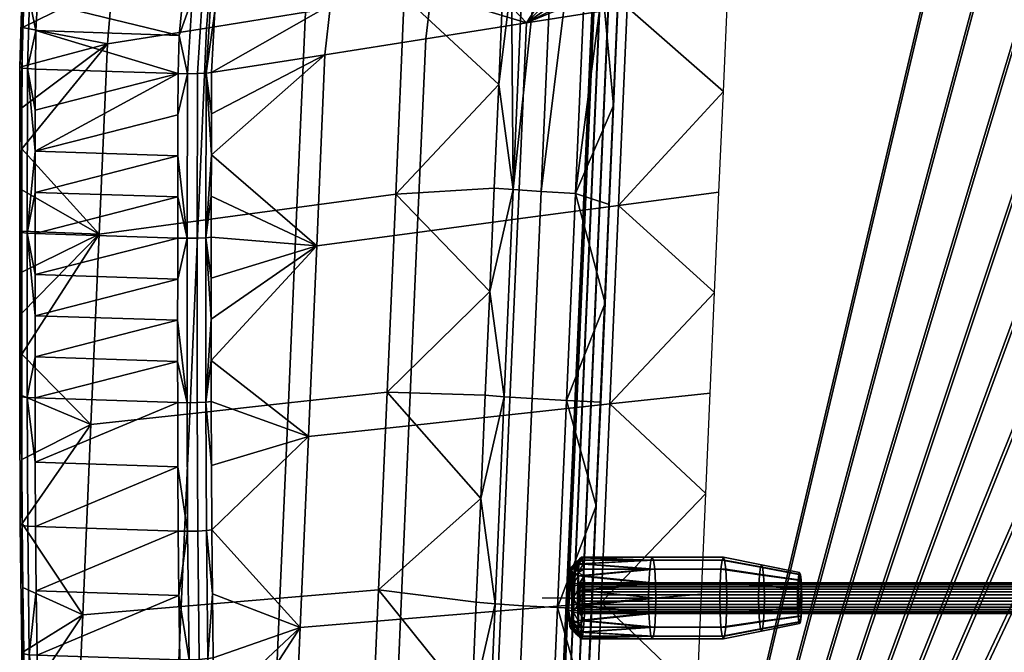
# Model space of a CAD drawing. Header units: millimetres. Extents: x -347 to 347, y -351 to 379.
# Tile 10 of 101: x -302 to -109, y -11 to 113. Entities that reach past the tile are written whole.
import ezdxf

# ---------------------------------------------------------------- set-up
doc = ezdxf.new("R2010")
doc.units = ezdxf.units.MM
doc.header["$MEASUREMENT"] = 0
for name, color, linetype in [('kolecka', 250, 'Continuous'), ('osy', 6, 'Continuous'), ('podnoz', 7, 'Continuous'), ('sedak', 251, 'Continuous')]:
    doc.layers.add(name, color=color, linetype=linetype)

msp = doc.modelspace()

# ---------------------------------------------------------------- linework, layer by layer
at = {"layer": 'osy'}
msp.add_lwpolyline([(200, 0), (-200, 0)], dxfattribs=at)

# ---------------------------------------------------------------- meshes
at = {"layer": 'kolecka'}
mesh = msp.add_polyface(dxfattribs=at)
corners = [(-204.68, 262.47, 30.25), (-206.33, 262.6, 30.33), (-206.13, 262.79, 26.13), (-204.47, 262.68, 26.09), (-204.88, 262.63, 34.41), (-206.53, 262.84, 34.54), (-202.93, 262.36, 30.19), (-202.76, 262.6, 26.06), (-203.1, 262.45, 34.33), (-203.26, 262.67, 38.45), (-205.09, 263, 38.55), (-201.11, 262.29, 30.15), (-201.02, 262.54, 26.04), (-201.2, 262.33, 34.27), (-201.3, 262.46, 38.39), (-199.26, 262.26, 30.14), (-199.26, 262.52, 26.03), (-199.26, 262.28, 34.26), (-199.26, 262.39, 38.37), (-199.26, 262.54, 42.49), (-201.39, 262.66, 42.51), (-197.41, 262.29, 30.15), (-197.5, 262.54, 26.04), (-197.31, 262.33, 34.27), (-197.22, 262.46, 38.39), (-197.13, 262.66, 42.51), (-195.59, 262.36, 30.19), (-195.75, 262.6, 26.06), (-195.42, 262.45, 34.33), (-195.26, 262.67, 38.45), (-193.84, 262.47, 30.25), (-194.05, 262.68, 26.09), (-193.63, 262.63, 34.41), (-193.43, 263, 38.55), (-192.19, 262.6, 30.33), (-192.39, 262.79, 26.13), (-191.99, 262.84, 34.54), (-178.7, 7.44, 376.17), (-192.52, 7.87, 373.47), (-192.65, 7.44, 374.95), (-178.44, 8, 373.24), (-192.26, 7.87, 370.57), (-192.39, 8, 372.02), (-178.19, 7.44, 370.3), (-192.13, 7.44, 369.08), (-164.75, 7.44, 377.39), (-164.5, 8, 374.46), (-164.24, 7.44, 371.52), (-193.62, 6.46, 374.6), (-192.65, 7.44, 374.95), (-192.52, 7.87, 373.47), (-193.39, 7, 371.93), (-192.39, 8, 372.02), (-192.26, 7.87, 370.57), (-193.15, 6.46, 369.26), (-192.13, 7.44, 369.08)]
mesh.append_faces([[corners[k] for k in face] for face in [(0, 1, 2, 3), (4, 5, 1, 0), (6, 0, 3, 7), (8, 4, 0, 6), (9, 10, 4, 8), (11, 6, 7, 12), (13, 8, 6, 11), (14, 9, 8, 13), (15, 11, 12, 16), (17, 13, 11, 15), (18, 14, 13, 17), (19, 20, 14, 18), (21, 15, 16, 22), (23, 17, 15, 21), (24, 18, 17, 23), (25, 19, 18, 24), (26, 21, 22, 27), (28, 23, 21, 26), (29, 24, 23, 28), (30, 26, 27, 31), (32, 28, 26, 30), (33, 29, 28, 32), (34, 30, 31, 35), (36, 32, 30, 34), (37, 38, 39, 39), (40, 41, 42, 42), (43, 44, 41, 41), (40, 42, 38, 38), (40, 37, 45, 46), (40, 38, 37, 37), (46, 47, 43, 40), (43, 41, 40, 40), (48, 49, 50, 50), (51, 52, 53, 53), (54, 53, 55, 55), (51, 50, 52, 52), (51, 48, 50, 50)]])
mesh = msp.add_polyface(dxfattribs=at)
corners = [(-178.94, 5.66, 378.87), (-192.77, 6.7, 376.38), (-192.88, 5.66, 377.65), (-178.7, 7.44, 376.17), (-192.65, 7.44, 374.95), (-192.97, 4.38, 378.69), (-178.19, 7.44, 370.3), (-192.01, 6.7, 367.66), (-192.13, 7.44, 369.08), (-177.95, 5.66, 367.6), (-191.81, 4.38, 365.35), (-191.9, 5.66, 366.38), (-179.09, 2.94, 380.65), (-165.15, 2.94, 381.87), (-164.99, 5.66, 380.09), (-164.75, 7.44, 377.39), (-164.24, 7.44, 371.52), (-164, 5.66, 368.82), (-177.8, 2.94, 365.83), (-163.85, 2.94, 367.05), (-157.23, 6.04, 377.5), (-157.03, 6.5, 375.11), (-164.5, 8, 374.46), (-157.43, 4.6, 379.69), (-149.72, 4.65, 377.6), (-149.55, 5, 375.77), (-149.86, 3.54, 379.29), (-156.82, 6.04, 372.73), (-156.63, 4.6, 370.53), (-149.39, 4.65, 373.93), (-149.25, 3.54, 372.24), (-194.18, 5.54, 369.56), (-194.87, 2.29, 377.36), (-194.58, 5.54, 374.13), (-194.38, 6, 371.84), (-193.82, 4.95, 376.87), (-192.88, 5.66, 377.65), (-192.77, 6.7, 376.38), (-193.62, 6.46, 374.6), (-192.65, 7.44, 374.95), (-192.97, 4.38, 378.69), (-193.15, 6.46, 369.26), (-192.13, 7.44, 369.08), (-192.01, 6.7, 367.66), (-192.96, 4.95, 367), (-191.9, 5.66, 366.38), (-191.81, 4.38, 365.35), (-193.39, 7, 371.93), (-194.38, 6, 371.84), (-194.58, 5.54, 374.13), (-194.75, 4.25, 376.07), (-194.18, 5.54, 369.56), (-194.01, 4.24, 367.61), (-192.82, 2.68, 365.49), (-192.26, 7.87, 370.57)]
mesh.append_faces([[corners[k] for k in face] for face in [(0, 1, 2, 2), (3, 4, 1, 1), (0, 2, 5, 5), (6, 7, 8, 8), (9, 10, 11, 11), (9, 11, 7, 7), (12, 13, 14, 0), (0, 3, 1, 1), (3, 0, 14, 15), (9, 6, 16, 17), (9, 7, 6, 6), (18, 9, 17, 19), (15, 20, 21, 22), (14, 23, 20, 15), (20, 24, 25, 21), (23, 26, 24, 20), (22, 21, 27, 16), (16, 27, 28, 17), (27, 29, 30, 28), (21, 25, 29, 27), (31, 32, 33, 33), (31, 33, 34, 34), (35, 36, 37, 37), (38, 37, 39, 39), (35, 40, 36, 36), (41, 42, 43, 43), (44, 45, 46, 46), (44, 43, 45, 45), (47, 48, 49, 38), (35, 37, 38, 38), (38, 49, 50, 35), (48, 47, 41, 51), (44, 52, 51, 41), (44, 41, 43, 43), (46, 53, 44, 44), (41, 47, 54, 54)]])
mesh = msp.add_polyface(dxfattribs=at)
corners = [(-192.78, 0, 364.96), (-192.82, -2.62, 365.47), (-193.9, -2.3, 366.32), (-193.86, 0, 365.87), (-191.71, -1.46, 364.18), (-191.74, -2.94, 364.61), (-179.09, -2.94, 380.65), (-193.08, -1.46, 379.85), (-193.04, -2.94, 379.43), (-179.14, 0, 381.21), (-193.09, 0, 379.99), (-179.09, 2.94, 380.65), (-192.97, 4.38, 378.69), (-193.04, 2.94, 379.43), (-193.08, 1.46, 379.85), (-177.8, 2.94, 365.83), (-191.71, 1.46, 364.18), (-191.74, 2.94, 364.61), (-191.81, 4.38, 365.35), (-177.75, 0, 365.27), (-191.69, 0, 364.05), (-194.58, 5.54, 374.13), (-194.87, 2.29, 377.36), (-194.75, 4.25, 376.07), (-194.18, 5.54, 369.56), (-194.87, -2.29, 377.36), (-194.91, 0, 377.82), (-193.9, 2.3, 366.32), (-194.01, 4.24, 367.61), (-193.9, -2.3, 366.32), (-193.86, 0, 365.87), (-194.18, -5.54, 369.56), (-191.69, 0, 364.05), (-193.95, -2.68, 378.37), (-193.04, -2.94, 379.43), (-193.08, -1.46, 379.85), (-192.97, -4.38, 378.69), (-194, 0, 378.91), (-194.91, 0, 377.82), (-194.87, -2.29, 377.36), (-193.95, 2.68, 378.37), (-194.87, 2.29, 377.36), (-193.09, 0, 379.99), (-193.08, 1.46, 379.85), (-193.04, 2.94, 379.43), (-192.97, 4.38, 378.69), (-192.82, 2.68, 365.49), (-191.74, 2.94, 364.61), (-191.71, 1.46, 364.18), (-191.81, 4.38, 365.35), (-193.82, 4.95, 376.87), (-194.75, 4.25, 376.07), (-193.9, 2.3, 366.32), (-194.01, 4.24, 367.61), (-192.96, 4.95, 367)]
mesh.append_faces([[corners[k] for k in face] for face in [(0, 1, 2, 3), (0, 4, 1, 1), (4, 5, 1, 1), (6, 7, 8, 8), (9, 10, 7, 7), (11, 12, 13, 13), (11, 13, 14, 14), (15, 16, 17, 17), (15, 17, 18, 18), (19, 20, 16, 16), (21, 22, 23, 23), (24, 25, 22, 22), (25, 26, 22, 22), (27, 24, 28, 28), (29, 24, 27, 27), (30, 29, 27, 27), (31, 24, 29, 29), (24, 31, 25, 25), (0, 32, 4, 4), (33, 34, 35, 35), (33, 36, 34, 34), (37, 38, 39, 33), (35, 37, 33, 33), (38, 37, 40, 41), (37, 35, 42, 42), (40, 37, 43, 44), (40, 44, 45, 45), (46, 47, 48, 48), (46, 49, 47, 47), (50, 51, 41, 40), (50, 40, 45, 45), (46, 48, 0, 0), (46, 52, 53, 54), (0, 3, 52, 46), (0, 48, 32, 32), (43, 37, 42, 42)]])
mesh = msp.add_polyface(dxfattribs=at)
corners = [(-163.8, 0, 366.49), (-163.85, -2.94, 367.05), (-177.8, -2.94, 365.83), (-177.75, 0, 365.27), (-191.74, -2.94, 364.61), (-191.71, -1.46, 364.18), (-191.69, 0, 364.05), (-179.09, -2.94, 380.65), (-165.15, -2.94, 381.87), (-165.19, 0, 382.43), (-179.14, 0, 381.21), (-193.08, -1.46, 379.85), (-165.15, 2.94, 381.87), (-179.09, 2.94, 380.65), (-193.08, 1.46, 379.85), (-193.09, 0, 379.99), (-178.94, 5.66, 378.87), (-192.97, 4.38, 378.69), (-177.8, 2.94, 365.83), (-191.71, 1.46, 364.18), (-191.81, 4.38, 365.35), (-177.95, 5.66, 367.6), (-163.85, 2.94, 367.05), (-157.59, 0, 381.59), (-157.55, 2.39, 381.13), (-157.55, -2.39, 381.13), (-157.43, 4.6, 379.69), (-164.99, 5.66, 380.09), (-149.99, 0, 380.75), (-149.96, 1.84, 380.4), (-149.96, -1.84, 380.4), (-149.86, 3.54, 379.29), (-156.46, 0, 368.64), (-156.5, -2.39, 369.09), (-156.5, 2.39, 369.09), (-164, 5.66, 368.82), (-156.63, 4.6, 370.53), (-157.43, -4.6, 379.69), (-149.86, -3.54, 379.29), (-149.12, 0, 370.78), (-149.15, -1.84, 371.13), (-149.15, 1.84, 371.13), (-149.25, 3.54, 372.24), (-149.25, -3.54, 372.24), (-156.63, -4.6, 370.53), (-149.86, -3.54, 379.29), (-149.99, 0, 380.75), (-149.96, -1.84, 380.4), (-149.25, -3.54, 372.24), (-149.15, 1.84, 371.13), (-149.15, -1.84, 371.13), (-149.96, 1.84, 380.4), (-149.72, 4.65, 377.6), (-149.86, 3.54, 379.29), (-149.55, 5, 375.77), (-149.12, 0, 370.78), (-149.25, 3.54, 372.24), (-149.39, 4.65, 373.93)]
mesh.append_faces([[corners[k] for k in face] for face in [(0, 1, 2, 3), (4, 5, 2, 2), (5, 3, 2, 2), (3, 5, 6, 6), (7, 8, 9, 10), (11, 7, 10, 10), (10, 9, 12, 13), (13, 14, 15, 10), (16, 17, 13, 13), (18, 3, 19, 19), (20, 21, 18, 18), (3, 18, 22, 0), (9, 23, 24, 12), (8, 25, 23, 9), (12, 24, 26, 27), (23, 28, 29, 24), (25, 30, 28, 23), (24, 29, 31, 26), (0, 32, 33, 1), (22, 34, 32, 0), (35, 36, 34, 22), (37, 38, 30, 25), (32, 39, 40, 33), (34, 41, 39, 32), (36, 42, 41, 34), (43, 44, 33, 40), (45, 46, 47, 47), (48, 49, 45, 45), (50, 49, 48, 48), (51, 46, 45, 45), (52, 53, 51, 51), (45, 49, 52, 52), (54, 52, 49, 49), (55, 49, 50, 50), (49, 56, 57, 57), (49, 57, 54, 54), (52, 51, 45, 45)]])
mesh = msp.add_polyface(dxfattribs=at)
corners = [(-297.62, -58.65, 24.73), (-297.62, -60.12, 19.65), (-298.29, -59.18, 19.28), (-298.29, -57.65, 24.54), (-297.62, -58.15, 30), (-298.29, -57.13, 30), (-297.41, -59.26, 30), (-297.41, -59.74, 24.94), (-298.29, -57.7, 35.68), (-299.3, -56.47, 30), (-299.3, -57.04, 35.81), (-297.62, -58.69, 35.48), (-297.41, -59.78, 35.27), (-298.29, -59.35, 41.14), (-299.3, -58.73, 41.4), (-297.62, -60.29, 40.76), (-297.41, -59.78, 35.27), (-297.41, -59.74, 24.94), (-297.41, -59.26, 30), (-192.82, -2.62, 365.47), (-192.96, -4.95, 367), (-194.01, -4.24, 367.61), (-193.9, -2.3, 366.32), (-191.74, -2.94, 364.61), (-191.81, -4.38, 365.35), (-194.87, -2.29, 377.36), (-194.58, -5.54, 374.13), (-194.75, -4.25, 376.07), (-194.18, -5.54, 369.56), (-194.38, -6, 371.84), (-193.9, -2.3, 366.32), (-194.01, -4.24, 367.61), (-191.9, -5.66, 366.38), (-192.01, -6.7, 367.66), (-193.15, -6.46, 369.26), (-192.13, -7.44, 369.08), (-192.26, -7.87, 370.57), (-193.39, -7, 371.93), (-192.39, -8, 372.02), (-192.52, -7.87, 373.47), (-193.62, -6.46, 374.6), (-192.65, -7.44, 374.95), (-192.77, -6.7, 376.38), (-193.82, -4.95, 376.87), (-192.88, -5.66, 377.65), (-192.97, -4.38, 378.69), (-194.18, -5.54, 369.56), (-194.38, -6, 371.84), (-194.75, -4.25, 376.07), (-194.58, -5.54, 374.13), (-193.95, -2.68, 378.37), (-194.87, -2.29, 377.36)]
mesh.append_faces([[corners[k] for k in face] for face in [(0, 1, 2, 3), (4, 0, 3, 5), (6, 7, 0, 4), (8, 5, 9, 10), (11, 4, 5, 8), (12, 6, 4, 11), (13, 8, 10, 14), (15, 11, 8, 13), (16, 17, 18, 18), (19, 20, 21, 22), (19, 23, 24, 24), (24, 20, 19, 19), (25, 26, 27, 27), (26, 25, 28, 28), (29, 26, 28, 28), (28, 30, 31, 31), (20, 32, 33, 33), (34, 35, 36, 36), (34, 33, 35, 35), (20, 24, 32, 32), (37, 38, 39, 39), (40, 41, 42, 42), (40, 39, 41, 41), (43, 44, 45, 45), (43, 42, 44, 44), (37, 36, 38, 38), (46, 34, 37, 47), (36, 37, 34, 34), (34, 20, 33, 33), (34, 46, 21, 20), (43, 48, 49, 40), (42, 43, 40, 40), (50, 43, 45, 45), (50, 51, 48, 43), (40, 49, 47, 37), (40, 37, 39, 39)]])
mesh = msp.add_polyface(dxfattribs=at)
corners = [(-163.85, -2.94, 367.05), (-164, -5.66, 368.82), (-177.95, -5.66, 367.6), (-177.8, -2.94, 365.83), (-191.81, -4.38, 365.35), (-191.74, -2.94, 364.61), (-192.01, -6.7, 367.66), (-191.9, -5.66, 366.38), (-178.19, -7.44, 370.3), (-192.26, -7.87, 370.57), (-192.13, -7.44, 369.08), (-178.44, -8, 373.24), (-192.52, -7.87, 373.47), (-192.39, -8, 372.02), (-178.7, -7.44, 376.17), (-192.77, -6.7, 376.38), (-192.65, -7.44, 374.95), (-178.94, -5.66, 378.87), (-192.97, -4.38, 378.69), (-192.88, -5.66, 377.65), (-179.09, -2.94, 380.65), (-193.04, -2.94, 379.43), (-164.5, -8, 374.46), (-164.24, -7.44, 371.52), (-164.75, -7.44, 377.39), (-164.99, -5.66, 380.09), (-165.15, -2.94, 381.87), (-157.43, -4.6, 379.69), (-157.55, -2.39, 381.13), (-157.23, -6.04, 377.5), (-157.03, -6.5, 375.11), (-156.63, -4.6, 370.53), (-156.82, -6.04, 372.73), (-156.5, -2.39, 369.09), (-149.72, -4.65, 377.6), (-149.86, -3.54, 379.29), (-149.39, -4.65, 373.93), (-149.55, -5, 375.77), (-149.25, -3.54, 372.24), (-149.86, -3.54, 379.29), (-149.72, -4.65, 377.6), (-149.55, -5, 375.77), (-149.25, -3.54, 372.24), (-149.39, -4.65, 373.93)]
mesh.append_faces([[corners[k] for k in face] for face in [(0, 1, 2, 3), (2, 4, 3, 3), (4, 5, 3, 3), (2, 6, 7, 7), (8, 9, 10, 10), (8, 10, 6, 6), (2, 7, 4, 4), (11, 12, 13, 13), (14, 15, 16, 16), (14, 16, 12, 12), (17, 18, 19, 19), (20, 21, 18, 18), (17, 19, 15, 15), (11, 13, 9, 9), (22, 11, 8, 23), (9, 8, 11, 11), (8, 6, 2, 2), (2, 1, 23, 8), (14, 24, 25, 17), (15, 14, 17, 17), (20, 18, 17, 17), (17, 25, 26, 20), (24, 14, 11, 22), (14, 12, 11, 11), (25, 27, 28, 26), (24, 29, 27, 25), (22, 30, 29, 24), (1, 31, 32, 23), (0, 33, 31, 1), (23, 32, 30, 22), (29, 34, 35, 27), (32, 36, 37, 30), (31, 38, 36, 32), (30, 37, 34, 29), (39, 40, 41, 41), (42, 41, 43, 43), (39, 41, 42, 42)]])
at = {"layer": 'podnoz'}
mesh = msp.add_polyface(dxfattribs=at)
corners = [(-96.88, 105.93, 161.13), (-96.23, 106.67, 162.01), (-103.02, 116.89, 158.1), (-103.68, 116.17, 157.21), (-109.81, 127.1, 154.17), (-110.49, 126.4, 153.28), (-116.6, 137.32, 150.25), (-117.29, 136.63, 149.35), (-123.39, 147.53, 146.32), (-124.1, 146.86, 145.42), (-130.18, 157.75, 142.39), (-130.9, 157.09, 141.48), (-137.7, 167.32, 137.55), (-136.96, 167.96, 138.45), (-143.75, 178.17, 134.51), (-144.5, 177.55, 133.6), (-109.81, 127.1, 154.17), (-77.96, 107.3, 165.58), (-116.6, 137.32, 150.25), (-103.02, 116.89, 158.1), (-123.39, 147.53, 146.32), (-100.78, 138.71, 153.05), (-130.18, 157.75, 142.39), (-136.96, 167.96, 138.45), (-123.59, 170.11, 140.53), (-143.75, 178.17, 134.51), (-109.48, 119.47, 119.17), (-110.49, 126.4, 153.28), (-117.29, 136.63, 149.35), (-103.68, 116.17, 157.21), (-96.88, 105.93, 161.13), (-144.5, 177.55, 133.6), (-147.58, 176.8, 104), (-137.7, 167.32, 137.55), (-129.3, 149.3, 111.43), (-130.9, 157.09, 141.48), (-124.1, 146.86, 145.42), (-90.8, 91.36, 126.12), (-93.7, 153.77, 149.35), (-101.33, 163.41, 145.42), (-102.18, 162.94, 146.32), (-94.57, 153.33, 150.25), (-108.96, 173.04, 141.48), (-109.8, 172.55, 142.39), (-102.18, 162.94, 146.32), (-109.8, 172.55, 142.39), (-117.41, 182.16, 138.45), (-94.57, 153.33, 150.25), (-102.03, 169.11, 111.43), (-116.58, 182.67, 137.55), (-108.96, 173.04, 141.48), (-101.33, 163.41, 145.42), (-93.7, 153.77, 149.35), (-100, 75.01, 405.57), (-100, 74.16, 408.6), (-100, 104.89, 407.79), (-100, 104.82, 404.79)]
mesh.append_faces([[corners[k] for k in face] for face in [(0, 1, 2, 3), (3, 2, 4, 5), (6, 7, 5, 4), (7, 6, 8, 9), (9, 8, 10, 11), (12, 13, 14, 15), (11, 10, 13, 12), (16, 17, 18, 18), (17, 16, 19, 19), (20, 21, 22, 22), (23, 24, 25, 25), (24, 23, 22, 22), (21, 20, 18, 18), (17, 21, 18, 18), (21, 24, 22, 22), (26, 27, 28, 28), (29, 27, 26, 26), (30, 29, 26, 26), (31, 32, 33, 33), (34, 35, 33, 33), (34, 33, 32, 32), (34, 28, 36, 36), (34, 36, 35, 35), (26, 37, 30, 30), (26, 28, 34, 34), (38, 39, 40, 41), (39, 42, 43, 40), (44, 45, 21, 21), (24, 45, 46, 46), (21, 47, 44, 44), (21, 45, 24, 24), (48, 49, 50, 50), (48, 51, 52, 52), (48, 50, 51, 51), (53, 54, 55, 55), (56, 53, 55, 55)]])
mesh = msp.add_polyface(dxfattribs=at)
corners = [(-89.22, -28.99, 178.1), (-131.19, -58.56, 162.01), (-49.81, -23.33, 190.62), (-77.98, -5.47, 182.25), (-95.04, -11.81, 176.57), (-94.97, -12.78, 177.45), (-77.91, -6.43, 183.14), (-112.08, -18.15, 170.83), (-112.02, -19.12, 171.71), (-129.12, -24.47, 165.05), (-140.64, -28.76, 161.13), (-140.55, -29.74, 162.01), (-129.05, -25.46, 165.93), (-152.16, -33.04, 157.21), (-152.05, -34.01, 158.1), (-54.01, -10.4, 190.62), (-94.97, -12.78, 177.45), (-112.02, -19.12, 171.71), (-129.05, -25.46, 165.93), (-140.55, -29.74, 162.01), (-152.05, -34.01, 158.1), (-126.14, -40.99, 165.58), (-129.12, -24.47, 165.05), (-127.15, -20.54, 126.12), (-140.64, -28.76, 161.13), (-158.8, -32.3, 119.17), (-152.16, -33.04, 157.21), (-94.59, -8.43, 132.92), (-112.08, -18.15, 170.83), (-95.04, -11.81, 176.57), (-77.98, -5.47, 182.25), (-78.28, -2.37, 136.16), (-33.26, 0, 388.95), (-33.24, 1.22, 388.69), (-192.63, 1.22, 374.75), (-192.65, 0, 375.01), (-33.17, 2.23, 387.96), (-192.57, 2.23, 374.02), (-33.08, 2.85, 386.89), (-192.47, 2.85, 372.94), (-32.97, 2.98, 385.65), (-192.36, 2.98, 371.71), (-32.87, 2.6, 384.47), (-192.26, 2.6, 370.52), (-32.79, 1.76, 383.55), (-192.18, 1.76, 369.6), (-32.74, 0.62, 383.04), (-192.14, 0.62, 369.09), (-32.74, -0.62, 383.04), (-192.14, -0.62, 369.09), (-32.79, -1.76, 383.55), (-192.18, -1.76, 369.6), (-32.87, -2.6, 384.47), (-192.26, -2.6, 370.52), (-32.97, -2.98, 385.65), (-192.36, -2.98, 371.71), (-33.08, -2.85, 386.89), (-192.47, -2.85, 372.94), (-33.17, -2.23, 387.96), (-192.57, -2.23, 374.02), (-33.24, -1.22, 388.69), (-192.63, -1.22, 374.75), (-100, 59.29, 398.96), (-100, -59.86, 395.96), (-100, -59.34, 398.96)]
mesh.append_faces([[corners[k] for k in face] for face in [(0, 1, 2, 2), (3, 4, 5, 6), (4, 7, 8, 5), (9, 10, 11, 12), (10, 13, 14, 11), (7, 9, 12, 8), (15, 16, 17, 17), (15, 17, 18, 18), (18, 19, 15, 15), (19, 20, 0, 0), (0, 15, 19, 19), (21, 0, 20, 20), (22, 23, 24, 24), (24, 25, 26, 26), (27, 28, 29, 29), (30, 27, 29, 29), (23, 22, 28, 28), (25, 24, 23, 23), (27, 30, 31, 31), (23, 28, 27, 27), (32, 33, 34, 35), (33, 36, 37, 34), (36, 38, 39, 37), (38, 40, 41, 39), (40, 42, 43, 41), (42, 44, 45, 43), (44, 46, 47, 45), (46, 48, 49, 47), (48, 50, 51, 49), (50, 52, 53, 51), (52, 54, 55, 53), (54, 56, 57, 55), (56, 58, 59, 57), (58, 60, 61, 59), (60, 32, 35, 61), (62, 63, 64, 64)]])
at = {"layer": 'sedak'}
mesh = msp.add_polyface(dxfattribs=at)
corners = [(-203.89, -199.4, 421.23), (-204.77, -218.99, 446.3), (-203.69, -194.66, 420.65), (-203.69, -193.21, 475.63), (-204.09, -202.61, 474.06), (-203.89, -197.98, 475.3), (-204.29, -207.16, 471.81), (-204.77, -218.86, 451.29), (-204.09, -203.95, 422.7), (-204.29, -208.38, 425.19), (198.69, -193.3, 480.63), (0, 196.71, 470.4), (-198.69, -193.3, 480.63), (-198.9, -200.7, 416.35), (199.1, -206.16, 418.12), (-199.1, -206.16, 418.12), (-198.69, -195.01, 415.66), (198.9, -200.7, 416.35), (-203.34, -194.72, 418.81), (-190.17, 116.28, 412.49), (-189.82, 116.21, 410.65), (-202.22, -194.81, 417.12), (-188.7, 116.12, 408.96), (-200.53, -194.92, 416), (-187.01, 116.02, 407.85), (-185.17, 115.93, 407.5), (-203.55, -199.82, 419.43), (-202.45, -200.23, 417.77), (-200.75, -200.55, 416.68), (-203.77, -204.71, 421), (-202.66, -205.43, 419.44), (-200.95, -205.95, 418.42), (-203.97, -209.47, 423.67), (-203.55, -198.3, 477.12), (-203.34, -193.18, 477.47), (-202.45, -198.63, 478.8), (-202.22, -193.19, 479.17), (-200.75, -198.89, 479.9), (-200.53, -193.23, 480.28), (-198.9, -199.02, 480.23), (-203.77, -203.27, 475.8), (-202.66, -203.91, 477.41), (-200.95, -204.37, 478.45), (-199.1, -204.57, 478.75), (-203.97, -208.16, 473.39), (-202.87, -209.12, 474.85), (-201.16, -209.78, 475.78), (-199.29, -210.03, 476.05), (199.1, -204.57, 478.75)]
mesh.append_faces([[corners[k] for k in face] for face in [(0, 1, 2, 2), (3, 2, 1, 1), (4, 5, 6, 6), (3, 7, 5, 5), (0, 8, 9, 9), (1, 7, 3, 3), (9, 1, 0, 0), (10, 11, 12, 12), (13, 14, 15, 15), (16, 17, 13, 13), (18, 2, 19, 20), (21, 18, 20, 22), (23, 21, 22, 24), (16, 23, 24, 25), (26, 0, 2, 18), (27, 26, 18, 21), (28, 27, 21, 23), (13, 28, 23, 16), (29, 8, 0, 26), (30, 29, 26, 27), (31, 30, 27, 28), (15, 31, 28, 13), (32, 9, 8, 29), (33, 34, 3, 5), (35, 36, 34, 33), (37, 38, 36, 35), (39, 12, 38, 37), (40, 33, 5, 4), (41, 35, 33, 40), (42, 37, 35, 41), (43, 39, 37, 42), (44, 40, 4, 6), (45, 41, 40, 44), (46, 42, 41, 45), (43, 47, 48, 48)]])
mesh = msp.add_polyface(dxfattribs=at)
corners = [(-189.32, 119.88, 412.4), (-190.17, 116.28, 412.49), (-190.17, 117.72, 467.47), (-203.69, -194.66, 420.65), (-203.69, -193.21, 475.63), (-185.17, 115.93, 407.5), (-184.75, 117.73, 407.45), (-183.7, 119.26, 407.41), (-198.69, -195.01, 415.66), (-112.57, 169.45, 406.1), (198.69, -195.01, 415.66), (0, 195.01, 405.43), (-14.6, 194.6, 405.44), (-85.78, 180.49, 405.81), (-71.96, 184.87, 405.69), (-99.33, 175.34, 405.94), (-43.61, 191.33, 405.52), (-57.93, 188.49, 405.6), (-29.15, 193.37, 405.47), (-185.17, 117.63, 472.48), (-183.7, 120.96, 472.39), (-184.75, 119.44, 472.43), (-198.69, -193.3, 480.63), (-112.57, 171.15, 471.07), (0, 196.71, 470.4), (-14.6, 196.3, 470.41), (-71.96, 186.58, 470.67), (-85.78, 182.19, 470.78), (-99.33, 177.04, 470.92), (-43.61, 193.04, 470.5), (-57.93, 190.19, 470.57), (-29.15, 195.08, 470.45), (-186.43, 118.48, 407.78), (-185, 120.57, 407.73), (-189.82, 116.21, 410.65), (-189, 119.69, 410.56), (-188.7, 116.12, 408.96), (-187.98, 119.2, 408.88), (-187.01, 116.02, 407.85), (-187.01, 117.7, 472.12), (-186.43, 120.17, 472.06), (-187.98, 120.82, 470.93), (-188.7, 117.75, 471.01), (-203.34, -193.18, 477.47), (-189.82, 117.75, 469.31), (-202.22, -193.19, 479.17), (-200.53, -193.23, 480.28)]
mesh.append_faces([[corners[k] for k in face] for face in [(0, 1, 2, 2), (2, 1, 3, 3), (3, 4, 2, 2), (5, 6, 7, 7), (8, 5, 9, 9), (10, 8, 11, 11), (8, 12, 11, 11), (8, 13, 14, 14), (15, 8, 9, 9), (15, 13, 8, 8), (16, 8, 17, 17), (17, 8, 14, 14), (18, 8, 16, 16), (8, 18, 12, 12), (19, 20, 21, 21), (22, 23, 19, 19), (22, 24, 25, 25), (22, 26, 27, 27), (28, 23, 22, 22), (28, 22, 27, 27), (29, 30, 22, 22), (30, 26, 22, 22), (31, 29, 22, 22), (22, 25, 31, 31), (6, 32, 33, 7), (34, 1, 0, 35), (36, 34, 35, 37), (38, 36, 37, 32), (5, 38, 32, 6), (39, 40, 41, 42), (19, 21, 40, 39), (43, 44, 2, 4), (45, 42, 44, 43), (46, 39, 42, 45), (22, 19, 39, 46)]])
mesh = msp.add_polyface(dxfattribs=at)
corners = [(-299.4, 95.66, 646.87), (-271.42, 102.81, 659.45), (-299.38, 103.71, 647.44), (-264.9, 122.65, 557.02), (-265.85, 111.73, 557.3), (-285.24, 108.63, 602.23), (-284.26, 120.53, 601.92), (-301.99, 104.18, 640.89), (-302.01, 96.13, 640.32), (-282.32, 132.29, 601.61), (-301.13, 123.58, 642.41), (-301.89, 111.84, 641.43), (-301.6, 117.72, 641.89), (-270.48, 117.71, 660.76), (-299, 117, 648.43), (-271.18, 110.29, 660.04), (-299.28, 111.27, 647.98), (-297.9, 128.39, 649.5), (-269.45, 124.78, 661.58), (-298.54, 122.71, 648.94), (-300.93, 103.79, 646.39), (-301.66, 117.4, 645.71), (-300.55, 129.01, 646.79), (-300.89, 129.27, 644.81), (-302.01, 117.59, 643.72), (-300.55, 117.19, 647.39), (-299.44, 128.7, 648.47), (-302.05, 103.91, 644.7), (-302.4, 104.05, 642.71), (-300.47, 129.41, 642.98), (-268.67, 117.45, 661.14), (-266.69, 117.24, 660.77), (-264.38, 130.96, 662.53), (-266.32, 131.32, 662.9), (-265.9, 102.89, 658.39), (-265.01, 117.16, 659.65), (-267.59, 102.81, 659.51), (-269.59, 102.78, 659.86), (-264.86, 94.92, 656.28), (-264.85, 103, 656.85), (-271.43, 94.74, 658.88)]
mesh.append_faces([[corners[k] for k in face] for face in [(0, 1, 2, 2), (3, 4, 5, 6), (7, 5, 8, 8), (9, 6, 10, 10), (5, 7, 11, 11), (12, 10, 6, 6), (12, 6, 11, 11), (5, 11, 6, 6), (13, 14, 15, 15), (1, 15, 16, 16), (17, 13, 18, 18), (15, 14, 16, 16), (16, 2, 1, 1), (17, 19, 13, 13), (19, 14, 13, 13), (0, 2, 20, 20), (21, 22, 23, 24), (25, 26, 22, 21), (27, 21, 24, 28), (20, 25, 21, 27), (24, 10, 12, 12), (23, 29, 24, 24), (28, 11, 7, 7), (28, 24, 11, 11), (10, 24, 29, 29), (12, 11, 24, 24), (17, 26, 25, 25), (19, 17, 25, 25), (25, 20, 16, 16), (2, 16, 20, 20), (25, 16, 14, 14), (14, 19, 25, 25), (30, 31, 32, 33), (34, 35, 31, 36), (30, 37, 36, 31), (33, 18, 13, 30), (37, 30, 15, 15), (30, 13, 15, 15), (37, 15, 1, 1), (38, 39, 34, 34), (1, 40, 37, 37)]])
mesh = msp.add_polyface(dxfattribs=at)
corners = [(-246.45, 114.83, 512.38), (-248.11, 76.55, 513.38), (-267.49, 73.94, 558.29), (-265.85, 111.73, 557.3), (-227.05, 117.92, 467.46), (-228.74, 79.15, 468.47), (-245.53, 124.77, 512.12), (-264.9, 122.65, 557.02), (-235.19, 123.84, 487.54), (-232.74, 122.29, 481.41), (-230.36, 121.44, 475.67), (-226.95, 120.94, 467.59), (-208.54, 100.69, 423.07), (-221.3, 121.27, 454.41), (-215.96, 122.09, 442.04), (-207.65, 121.02, 422.53), (-211.74, 122.8, 432.3), (-209.42, 80.38, 423.6), (-210.3, 60.09, 424.13), (-220.92, 123.07, 454.68), (-226.51, 122.75, 467.74), (-229.86, 123.23, 475.7), (-222.86, 109.61, 559.59), (-242.6, 106.49, 605.32), (-244.23, 69.08, 606.3), (-224.51, 71.7, 560.59), (-203.12, 112.74, 513.87), (-204.79, 74.33, 514.88), (-221.78, 118.44, 559.36), (-241.54, 116.31, 605.06), (-219.56, 126.96, 559.14), (-239.37, 125.87, 604.81), (-264.86, 94.92, 656.28), (-264.85, 103, 656.85), (-251.39, 125.21, 632.53), (-262.45, 126.89, 659.31), (-264.21, 115.02, 657.88), (-264.91, 70.75, 654.56), (-264.89, 78.81, 655.14), (-264.91, 62.7, 653.98), (-264.88, 86.86, 655.71), (-209.71, 119.73, 531.45), (-262.72, 130.76, 661.41), (-265.01, 117.16, 659.65), (-265.9, 102.89, 658.39)]
mesh.append_faces([[corners[k] for k in face] for face in [(0, 1, 2, 3), (4, 5, 1, 0), (6, 0, 3, 7), (8, 9, 0, 0), (4, 0, 10, 10), (9, 10, 0, 0), (0, 6, 8, 8), (4, 10, 11, 11), (4, 12, 5, 5), (4, 11, 13, 13), (4, 14, 15, 15), (4, 13, 14, 14), (15, 14, 16, 16), (17, 18, 5, 5), (15, 12, 4, 4), (5, 12, 17, 17), (19, 13, 11, 20), (20, 11, 10, 21), (19, 14, 13, 13), (22, 23, 24, 25), (26, 22, 25, 27), (28, 29, 23, 22), (26, 28, 22, 22), (30, 31, 29, 28), (32, 23, 33, 33), (34, 35, 36, 36), (33, 29, 36, 36), (37, 24, 38, 38), (39, 24, 37, 37), (40, 38, 24, 24), (40, 23, 32, 32), (36, 29, 34, 34), (23, 40, 24, 24), (31, 34, 29, 29), (41, 30, 28, 28), (23, 29, 33, 33), (28, 26, 41, 41), (35, 42, 43, 36), (44, 33, 36, 36), (44, 36, 43, 43), (44, 40, 32, 32)]])
mesh = msp.add_polyface(dxfattribs=at)
corners = [(-208.54, 100.69, 423.07), (-205.73, 80.07, 417.53), (-209.42, 80.38, 423.6), (-207.65, 121.02, 422.53), (-206.05, 120.86, 419.42), (-201.41, 120.51, 413.8), (-203.96, 120.69, 416.47), (-200.21, 79.7, 412.58), (-198.45, 120.32, 411.52), (-210.3, 60.09, 424.13), (-187.7, 57.8, 409.03), (-193.49, 79.32, 409.47), (-186.86, 77.17, 408.52), (-195.18, 120.13, 409.7), (-191.72, 119.95, 408.4), (-188.19, 119.78, 407.64), (-185.17, 115.93, 407.5), (-186.02, 96.55, 408.01), (-184.78, 117.66, 407.45), (-184.69, 119.62, 407.4), (-183.7, 119.26, 407.41), (-191.67, 120.22, 487.86), (-194.47, 118.8, 494.96), (-192.06, 118.32, 489.1), (-190.1, 118.21, 484.44), (-187.14, 120.33, 477.15), (-188.12, 118.29, 479.79), (-186.13, 118.49, 475.15), (-183.37, 115.86, 468.15), (-203.12, 112.74, 513.87), (-204.79, 74.33, 514.88), (-185.07, 76.96, 469.17), (-196.31, 119.54, 499.64), (-198.02, 120.7, 504.25), (-164.49, 99.28, 422.94), (-184.12, 118.79, 470.52), (-181.12, 119.3, 463.61), (-178.12, 119.85, 456.7), (-163.63, 118.98, 422.43), (-174.38, 120.54, 448.11), (-176.25, 120.19, 452.41), (-165.35, 79.58, 423.46), (-166.2, 59.89, 423.98), (-209.71, 119.73, 531.45)]
mesh.append_faces([[corners[k] for k in face] for face in [(0, 1, 2, 2), (0, 3, 4, 4), (4, 1, 0, 0), (5, 1, 6, 6), (4, 6, 1, 1), (7, 1, 5, 8), (9, 2, 1, 1), (10, 11, 12, 12), (11, 7, 13, 14), (13, 7, 8, 8), (15, 11, 14, 14), (15, 16, 17, 17), (18, 16, 19, 19), (15, 19, 16, 16), (15, 17, 11, 11), (12, 11, 17, 17), (18, 19, 20, 20), (21, 22, 23, 23), (21, 23, 24, 24), (25, 26, 27, 27), (25, 24, 26, 26), (28, 29, 30, 31), (24, 28, 26, 26), (29, 28, 24, 24), (27, 26, 28, 28), (29, 22, 32, 32), (29, 24, 23, 23), (29, 23, 22, 22), (32, 33, 29, 29), (34, 28, 31, 31), (35, 28, 36, 36), (27, 28, 35, 35), (37, 36, 28, 28), (28, 38, 39, 39), (39, 40, 28, 28), (41, 31, 42, 42), (34, 38, 28, 28), (34, 31, 41, 41), (37, 28, 40, 40), (29, 33, 43, 43)]])
mesh = msp.add_polyface(dxfattribs=at)
corners = [(204.77, -218.99, 446.3), (203.89, -199.4, 421.23), (203.69, -194.66, 420.65), (203.69, -193.21, 475.63), (204.09, -202.61, 474.06), (204.29, -207.16, 471.81), (203.89, -197.98, 475.3), (204.77, -218.86, 451.29), (190.17, 117.72, 467.47), (204.29, -208.38, 425.19), (204.09, -203.95, 422.7), (198.9, -200.7, 416.35), (199.1, -206.16, 418.12), (-198.9, -200.7, 416.35), (-198.69, -195.01, 415.66), (198.69, -195.01, 415.66), (203.77, -204.71, 421), (203.97, -209.47, 423.67), (203.55, -199.82, 419.43), (202.45, -200.23, 417.77), (202.66, -205.43, 419.44), (200.75, -200.55, 416.68), (200.95, -205.95, 418.42), (203.34, -194.72, 418.81), (202.22, -194.81, 417.12), (200.53, -194.92, 416), (203.77, -203.27, 475.8), (203.97, -208.16, 473.39), (202.66, -203.91, 477.41), (202.87, -209.12, 474.85), (200.95, -204.37, 478.45), (201.16, -209.78, 475.78), (199.1, -204.57, 478.75), (199.29, -210.03, 476.05), (203.55, -198.3, 477.12), (202.45, -198.63, 478.8), (200.75, -198.89, 479.9), (198.9, -199.02, 480.23), (203.34, -193.18, 477.47), (202.22, -193.19, 479.17), (200.53, -193.23, 480.28), (198.69, -193.3, 480.63), (187.01, 116.02, 407.85), (188.7, 116.12, 408.96), (185.17, 115.93, 407.5), (-198.9, -199.02, 480.23), (-198.69, -193.3, 480.63), (-199.1, -204.57, 478.75)]
mesh.append_faces([[corners[k] for k in face] for face in [(0, 1, 2, 2), (3, 0, 2, 2), (4, 5, 6, 6), (7, 3, 6, 6), (8, 3, 2, 2), (9, 10, 1, 1), (11, 12, 13, 13), (14, 15, 11, 11), (16, 10, 9, 17), (18, 1, 10, 16), (19, 18, 16, 20), (21, 19, 20, 22), (11, 21, 22, 12), (23, 2, 1, 18), (24, 23, 18, 19), (25, 24, 19, 21), (15, 25, 21, 11), (26, 27, 5, 4), (28, 29, 27, 26), (30, 31, 29, 28), (32, 33, 31, 30), (34, 26, 4, 6), (35, 28, 26, 34), (36, 30, 28, 35), (37, 32, 30, 36), (38, 34, 6, 3), (39, 35, 34, 38), (40, 36, 35, 39), (41, 37, 36, 40), (42, 43, 24, 25), (44, 42, 25, 15), (37, 45, 32, 32), (46, 37, 41, 41), (45, 47, 32, 32), (46, 45, 37, 37)]])
mesh = msp.add_polyface(dxfattribs=at)
corners = [(-299.41, 87.6, 646.31), (-271.45, 86.69, 658.32), (-271.43, 94.74, 658.88), (-299.43, 79.54, 645.74), (-271.46, 78.63, 657.75), (-271.48, 62.52, 656.59), (-271.48, 70.57, 657.17), (-299.45, 63.42, 644.58), (-299.44, 71.48, 645.16), (-271.42, 102.81, 659.45), (-299.4, 95.66, 646.87), (-265.85, 111.73, 557.3), (-267.49, 73.94, 558.29), (-286.87, 71.33, 603.21), (-285.24, 108.63, 602.23), (-302.03, 88.07, 639.75), (-302.01, 96.13, 640.32), (-302.07, 55.85, 637.43), (-302.06, 63.9, 638.02), (-302.05, 71.96, 638.61), (-302.04, 80.01, 639.18), (-302.4, 104.05, 642.71), (-301.99, 104.18, 640.89), (-302.46, 71.83, 640.43), (-302.11, 71.68, 642.42), (-302.05, 103.91, 644.7), (-300.93, 103.79, 646.39), (-300.99, 71.56, 644.11), (-299.45, 55.36, 643.98), (-267.65, 70.57, 657.23), (-265.96, 70.64, 656.11), (-265.9, 102.89, 658.39), (-267.59, 102.81, 659.51), (-269.65, 70.54, 657.58), (-269.59, 102.78, 659.86), (-264.91, 70.75, 654.56), (-264.89, 78.81, 655.14), (-264.91, 62.7, 653.98), (-264.88, 86.86, 655.71)]
mesh.append_faces([[corners[k] for k in face] for face in [(0, 1, 2, 2), (3, 4, 1, 1), (5, 6, 7, 7), (4, 8, 6, 6), (9, 0, 2, 2), (9, 10, 0, 0), (1, 0, 3, 3), (3, 8, 4, 4), (8, 7, 6, 6), (11, 12, 13, 14), (15, 16, 14, 14), (13, 17, 18, 18), (13, 19, 20, 20), (15, 13, 20, 20), (14, 13, 15, 15), (18, 19, 13, 13), (21, 22, 16, 16), (23, 15, 20, 20), (21, 16, 15, 15), (23, 19, 18, 18), (23, 20, 19, 19), (21, 15, 23, 23), (23, 24, 25, 21), (26, 0, 10, 10), (0, 26, 27, 27), (24, 27, 26, 25), (3, 0, 27, 27), (27, 8, 3, 3), (27, 28, 7, 7), (7, 8, 27, 27), (29, 30, 31, 32), (33, 29, 32, 34), (30, 35, 36, 36), (30, 37, 35, 35), (30, 36, 38, 38), (38, 31, 30, 30), (34, 2, 1, 33), (33, 4, 6, 6), (33, 6, 5, 5), (4, 33, 1, 1)]])
mesh = msp.add_polyface(dxfattribs=at)
corners = [(-249.78, 38.26, 514.39), (-251.44, -0.02, 515.39), (-270.78, -1.65, 560.28), (-269.13, 36.14, 559.29), (-230.42, 40.39, 469.49), (-232.11, 1.62, 470.51), (-248.11, 76.55, 513.38), (-267.49, 73.94, 558.29), (-228.74, 79.15, 468.47), (-212.07, 19.51, 425.19), (-210.3, 60.09, 424.13), (-211.19, 39.8, 424.66), (-201.98, 39.11, 413.65), (-203.74, -1.48, 414.71), (-209.26, -1.11, 419.66), (-207.49, 39.48, 418.6), (-195.25, 38.74, 410.54), (-197.02, -1.85, 411.6), (-200.21, 79.7, 412.58), (-205.73, 80.07, 417.53), (-193.49, 79.32, 409.47), (-187.7, 57.8, 409.03), (-188.54, 38.42, 409.54), (-189.42, 18.12, 410.07), (-186.76, 38.06, 470.19), (-206.46, 35.93, 515.89), (-208.13, -2.48, 516.89), (-188.45, -0.84, 471.21), (-224.51, 71.7, 560.59), (-244.23, 69.08, 606.3), (-245.85, 31.66, 607.28), (-226.15, 33.79, 561.58), (-204.79, 74.33, 514.88), (-185.07, 76.96, 469.17), (-264.87, 25.98, 651.13), (-264.9, 38.55, 652.15), (-264.8, 13.42, 650.02), (-264.91, 46.6, 652.78), (-264.92, 54.65, 653.39), (-264.91, 62.7, 653.98), (-167.92, 20.49, 425.01), (-166.2, 59.89, 423.98), (-167.06, 40.19, 424.49), (-267.65, 38.33, 654.81), (-265.96, 38.43, 653.7), (-265.96, 70.64, 656.11), (-267.65, 70.57, 657.23), (-267.54, 13.16, 652.68), (-265.85, 13.27, 651.57)]
mesh.append_faces([[corners[k] for k in face] for face in [(0, 1, 2, 3), (4, 5, 1, 0), (6, 0, 3, 7), (8, 4, 0, 6), (4, 9, 5, 5), (8, 10, 4, 4), (11, 9, 4, 4), (10, 11, 4, 4), (12, 13, 14, 15), (16, 17, 13, 12), (18, 12, 15, 19), (20, 16, 12, 18), (15, 14, 9, 9), (15, 11, 10, 10), (15, 9, 11, 11), (19, 15, 10, 10), (20, 21, 16, 16), (21, 22, 16, 16), (16, 22, 23, 23), (24, 25, 26, 27), (28, 29, 30, 31), (32, 28, 31, 25), (33, 32, 25, 24), (34, 30, 35, 35), (30, 34, 36, 36), (30, 37, 35, 35), (38, 37, 29, 29), (29, 39, 38, 38), (30, 29, 37, 37), (24, 27, 40, 40), (41, 33, 24, 24), (41, 24, 42, 42), (42, 24, 40, 40), (43, 44, 45, 46), (47, 48, 44, 43), (45, 38, 39, 39), (44, 37, 38, 38), (44, 34, 35, 35), (48, 36, 34, 44), (38, 45, 44, 44), (37, 44, 35, 35)]])
mesh = msp.add_polyface(dxfattribs=at)
corners = [(-299.45, 55.36, 643.98), (-271.49, 54.46, 655.99), (-271.48, 62.52, 656.59), (-299.45, 47.3, 643.37), (-299.45, 63.42, 644.58), (-271.49, 46.39, 655.38), (-299.33, 14.03, 640.61), (-271.37, 13.13, 652.62), (-271.44, 25.74, 653.73), (-271.48, 38.33, 654.75), (-299.4, 26.64, 641.72), (-299.44, 39.23, 642.74), (-299.21, 1.43, 639.38), (-269.13, 36.14, 559.29), (-270.78, -1.65, 560.28), (-290.11, -3.28, 605.16), (-288.49, 34.02, 604.18), (-267.49, 73.94, 558.29), (-286.87, 71.33, 603.21), (-301.95, 14.62, 634.06), (-302.02, 27.18, 635.17), (-302.07, 55.85, 637.43), (-302.06, 47.8, 636.82), (-302.05, 39.75, 636.19), (-302.11, 39.44, 640.01), (-302.11, 71.68, 642.42), (-302.46, 71.83, 640.43), (-302.46, 39.6, 638.01), (-300.99, 39.31, 641.69), (-300.99, 71.56, 644.11), (-302, 14.27, 637.87), (-302.35, 14.45, 635.89), (-300.89, 14.12, 639.56), (-302.06, 63.9, 638.02), (-269.65, 38.3, 655.16), (-267.65, 38.33, 654.81), (-267.65, 70.57, 657.23), (-269.65, 70.54, 657.58), (-269.54, 13.11, 653.03), (-267.54, 13.16, 652.68)]
mesh.append_faces([[corners[k] for k in face] for face in [(0, 1, 2, 2), (0, 3, 1, 1), (4, 0, 2, 2), (5, 1, 3, 3), (6, 7, 8, 8), (8, 9, 10, 10), (11, 9, 5, 5), (10, 9, 11, 11), (11, 5, 3, 3), (6, 12, 7, 7), (10, 6, 8, 8), (13, 14, 15, 16), (17, 13, 16, 18), (19, 16, 15, 15), (16, 19, 20, 20), (21, 18, 22, 22), (22, 16, 23, 23), (20, 23, 16, 16), (22, 18, 16, 16), (24, 25, 26, 27), (28, 29, 25, 24), (30, 24, 27, 31), (32, 28, 24, 30), (27, 21, 22, 22), (27, 22, 23, 23), (26, 33, 21, 21), (27, 23, 20, 20), (27, 26, 21, 21), (27, 20, 31, 31), (20, 19, 31, 31), (29, 28, 3, 0), (28, 32, 6, 10), (28, 10, 11, 11), (11, 3, 28, 28), (34, 35, 36, 37), (38, 39, 35, 34), (37, 2, 1, 34), (34, 9, 8, 38), (34, 1, 5, 5), (38, 8, 7, 7), (9, 34, 5, 5)]])
mesh = msp.add_polyface(dxfattribs=at)
corners = [(-251.44, -0.02, 515.39), (-253.11, -38.3, 516.4), (-272.42, -39.44, 561.27), (-270.78, -1.65, 560.28), (-232.11, 1.62, 470.51), (-233.79, -37.15, 471.52), (-213.83, -21.08, 426.26), (-214.72, -41.38, 426.79), (-212.07, 19.51, 425.19), (-212.95, -0.79, 425.73), (-203.74, -1.48, 414.71), (-205.51, -42.07, 415.78), (-211.02, -41.7, 420.73), (-209.26, -1.11, 419.66), (-197.02, -1.85, 411.6), (-198.78, -42.44, 412.66), (-192.07, -42.76, 411.66), (-191.19, -22.46, 411.13), (-195.25, 38.74, 410.54), (-189.42, 18.12, 410.07), (-190.31, -2.17, 410.6), (-227.8, -4.12, 562.58), (-247.48, -5.75, 608.26), (-249.11, -43.17, 609.24), (-229.45, -42.03, 563.57), (-208.13, -2.48, 516.89), (-209.8, -40.89, 517.9), (-188.45, -0.84, 471.21), (-190.14, -39.74, 472.23), (-226.15, 33.79, 561.58), (-245.85, 31.66, 607.28), (-206.46, 35.93, 515.89), (-264.5, -11.67, 647.44), (-264.3, -21.54, 646.23), (-264.68, 0.87, 648.8), (-264.8, 13.42, 650.02), (-264.03, -31.39, 644.86), (-169.63, -18.91, 426.04), (-168.77, 0.79, 425.53), (-170.48, -38.6, 426.56), (-167.92, 20.49, 425.01), (-267.24, -12.02, 650.08), (-265.55, -11.86, 648.97), (-265.85, 13.27, 651.57), (-267.54, 13.16, 652.68), (-266.77, -31.87, 647.49), (-265.08, -31.65, 646.39), (-268.76, -31.98, 647.83), (-269.24, -12.1, 650.43), (-263.67, -41.21, 643.3)]
mesh.append_faces([[corners[k] for k in face] for face in [(0, 1, 2, 3), (4, 5, 1, 0), (4, 6, 5, 5), (7, 5, 6, 6), (8, 9, 4, 4), (6, 4, 9, 9), (10, 11, 12, 13), (14, 15, 11, 10), (16, 15, 17, 17), (13, 12, 7, 6), (13, 9, 8, 8), (13, 6, 9, 9), (18, 19, 14, 14), (20, 17, 14, 14), (14, 19, 20, 20), (14, 17, 15, 15), (21, 22, 23, 24), (25, 21, 24, 26), (27, 25, 26, 28), (29, 30, 22, 21), (31, 29, 21, 25), (22, 32, 33, 33), (34, 32, 22, 22), (22, 35, 34, 34), (22, 33, 36, 36), (30, 35, 22, 22), (23, 22, 36, 36), (27, 28, 37, 37), (27, 37, 38, 38), (37, 28, 39, 39), (27, 38, 40, 40), (41, 42, 43, 44), (45, 46, 42, 41), (47, 45, 41, 48), (34, 35, 43, 43), (42, 32, 34, 34), (46, 36, 33, 33), (42, 33, 32, 32), (46, 49, 36, 36), (42, 46, 33, 33), (43, 42, 34, 34)]])
mesh = msp.add_polyface(dxfattribs=at)
corners = [(-299.21, 1.43, 639.38), (-271.25, 0.53, 651.4), (-271.37, 13.13, 652.62), (-270.86, -22.03, 648.8), (-271.07, -12.08, 650.02), (-298.83, -21.13, 636.79), (-298.2, -41.02, 633.83), (-270.23, -41.92, 645.85), (-270.59, -31.98, 647.43), (-298.56, -31.08, 635.41), (-299.03, -11.18, 638.01), (-270.78, -1.65, 560.28), (-272.42, -39.44, 561.27), (-291.73, -40.59, 606.14), (-290.11, -3.28, 605.16), (-301.18, -30.2, 628.91), (-300.82, -40.02, 627.34), (-301.83, 2.07, 632.84), (-301.95, 14.62, 634.06), (-301.65, -10.47, 631.48), (-301.44, -20.34, 630.27), (-301.7, -10.91, 635.28), (-302, 14.27, 637.87), (-302.35, 14.45, 635.89), (-302.05, -10.69, 633.29), (-300.58, -11.09, 636.96), (-300.89, 14.12, 639.56), (-301.23, -30.76, 632.69), (-301.58, -30.48, 630.71), (-300.11, -30.97, 634.37), (-299.33, 14.03, 640.61), (-269.24, -12.1, 650.43), (-267.24, -12.02, 650.08), (-267.54, 13.16, 652.68), (-269.54, 13.11, 653.03), (-268.76, -31.98, 647.83)]
mesh.append_faces([[corners[k] for k in face] for face in [(0, 1, 2, 2), (3, 4, 5, 5), (6, 7, 8, 8), (9, 8, 3, 3), (4, 1, 10, 10), (10, 5, 4, 4), (0, 10, 1, 1), (8, 9, 6, 6), (9, 3, 5, 5), (11, 12, 13, 14), (15, 13, 16, 16), (14, 17, 18, 18), (19, 14, 20, 20), (17, 14, 19, 19), (13, 15, 20, 20), (13, 20, 14, 14), (21, 22, 23, 24), (25, 26, 22, 21), (27, 21, 24, 28), (29, 25, 21, 27), (23, 18, 17, 17), (23, 17, 24, 24), (19, 24, 17, 17), (20, 24, 19, 19), (28, 20, 15, 15), (28, 15, 16, 16), (24, 20, 28, 28), (26, 25, 0, 30), (25, 10, 0, 0), (10, 25, 5, 5), (9, 5, 29, 29), (25, 29, 5, 5), (29, 6, 9, 9), (31, 32, 33, 34), (2, 1, 34, 34), (4, 31, 1, 1), (34, 1, 31, 31), (31, 4, 3, 3), (3, 35, 31, 31), (8, 35, 3, 3)]])

doc.saveas('drawing.dxf')
